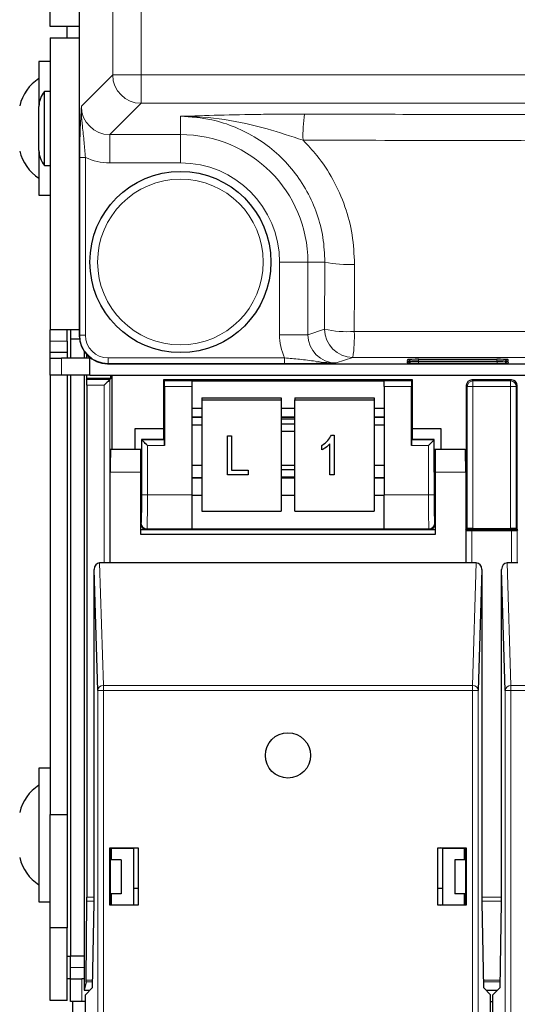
# Paper-space layout 'Blatt3' of a CAD drawing. Header units: millimetres. Extents: x 5 to 418, y 2 to 292.
# Tile 4 of 50: x 54 to 65, y 117 to 139. Entities that reach past the tile are written whole.
import ezdxf

# ---------------------------------------------------------------- set-up
doc = ezdxf.new("R2010")
doc.units = ezdxf.units.MM

psp = doc.layouts.new('Blatt3')

# ---------------------------------------------------------------- linework, layer by layer
at = {"color": 7, "linetype": 'Continuous', "lineweight": 25}
for p, q in [((55.4576, 214.5853), (55.4576, 131.8449)), ((54.8168, 138.6651), (54.8168, 209.9151)), ((55.4576, 138.6651), (54.8168, 138.6651)), ((55.1918, 138.4151), (55.1918, 138.6651)), ((54.8168, 138.4151), (54.8168, 131.9651)), ((54.8168, 138.4151), (55.4576, 138.4151)), ((54.8168, 137.8901), (54.5668, 137.8901)), ((54.5668, 137.8901), (54.5668, 136.9006)), ((54.8168, 137.2313), (54.6918, 137.2313)), ((54.6918, 137.0625), (54.6918, 137.2313)), ((54.6918, 135.5988), (54.6918, 137.0625)), ((54.5668, 136.8002), (54.5668, 136.9006)), ((54.5668, 135.9295), (54.5668, 136.8002)), ((54.5668, 135.9295), (54.5668, 134.9401)), ((54.6918, 135.5988), (54.8168, 135.5988)), ((54.5668, 134.9401), (54.8168, 134.9401)), ((55.4576, 131.9651), (54.8168, 131.9651)), ((54.8168, 131.7151), (54.8168, 131.9651)), ((55.1918, 131.7151), (55.1918, 131.9651)), ((55.2668, 131.9651), (55.2668, 131.7651)), ((55.4628, 131.7651), (55.2668, 131.7651)), ((55.2668, 131.7651), (55.2668, 131.3401)), ((55.4576, 131.8449), (55.4576, 131.8449)), ((54.8168, 131.4651), (54.8168, 131.7151)), ((55.1918, 131.7151), (55.1918, 131.4651)), ((55.1918, 131.4651), (54.8168, 131.4651)), ((54.8168, 131.3401), (54.8168, 131.4651)), ((54.8168, 130.9651), (54.8168, 131.3401)), ((54.8168, 131.3401), (55.0668, 131.3401)), ((55.6918, 131.3401), (55.0668, 131.3401)), ((55.1918, 131.4651), (55.1918, 131.3401)), ((55.5668, 131.4923), (55.5668, 131.3401)), ((55.6153, 131.4302), (55.6153, 131.3401)), ((55.6918, 130.9651), (55.6918, 131.3575)), ((62.9532, 131.3174), (64.6804, 131.3174)), ((64.9118, 131.3146), (64.9137, 131.3145)), ((56.0828, 131.2203), (95.5689, 131.2203)), ((62.9509, 131.2738), (64.6827, 131.2738)), ((64.9141, 131.271), (64.916, 131.2709)), ((55.0668, 130.9651), (54.8168, 130.9651)), ((54.8168, 130.9651), (54.8168, 121.2651)), ((55.6918, 130.9651), (55.0668, 130.9651)), ((55.1918, 130.9651), (55.1918, 121.2651)), ((55.2668, 130.9651), (55.2668, 118.1401)), ((55.5668, 130.9651), (55.5668, 117.3901)), ((55.6153, 130.9651), (55.6153, 130.8901)), ((55.6153, 130.8901), (55.6208, 130.8682)), ((56.1533, 130.8901), (55.6153, 130.8901)), ((55.6918, 130.9651), (97.1418, 130.9651)), ((56.1314, 130.8682), (56.1533, 130.8901)), ((56.1533, 130.8901), (56.1533, 130.9651)), ((56.1793, 130.9651), (56.1793, 129.3228)), ((57.3168, 130.8617), (57.3168, 129.7877)), ((57.3386, 130.8398), (57.3168, 130.8617)), ((62.8168, 130.8617), (57.3168, 130.8617)), ((62.7949, 130.8398), (62.8168, 130.8617)), ((62.8168, 129.7877), (62.8168, 130.8617)), ((65.0043, 130.8617), (64.1293, 130.8617)), ((55.6213, 130.7432), (55.6213, 119.4418)), ((57.3408, 130.7149), (57.3408, 129.4149)), ((57.9418, 130.8421), (62.1918, 130.8421)), ((57.9418, 130.8421), (57.9418, 130.8398)), ((57.9418, 130.8398), (57.9418, 130.7149)), ((57.9418, 130.7149), (57.9418, 128.3227)), ((62.1918, 130.8421), (62.1918, 130.8398)), ((62.1918, 130.7149), (62.1918, 130.8398)), ((62.1918, 130.7149), (62.1918, 128.3227)), ((62.7928, 129.4149), (62.7928, 130.7149)), ((64.0043, 130.7367), (64.0043, 127.5617)), ((65.1293, 127.5617), (65.1293, 130.7367)), ((58.1668, 130.4682), (59.9168, 130.4682)), ((58.1668, 130.4682), (58.1668, 130.4247)), ((59.9168, 130.4682), (59.9168, 130.4247)), ((60.2168, 130.4682), (61.9668, 130.4682)), ((60.2168, 130.4682), (60.2168, 130.4247)), ((61.9668, 130.4682), (61.9668, 130.4247)), ((57.9418, 130.2421), (58.1668, 130.2421)), ((58.1668, 130.4247), (59.9168, 130.4247)), ((58.1668, 130.4247), (58.1668, 127.9627)), ((59.9168, 130.4247), (59.9168, 127.9627)), ((59.9168, 130.2421), (60.2168, 130.2421)), ((60.2168, 130.4247), (61.9668, 130.4247)), ((60.2168, 127.9627), (60.2168, 130.4247)), ((61.9668, 130.4247), (61.9668, 127.9627)), ((61.9668, 130.2421), (62.1918, 130.2421)), ((57.9418, 130.0416), (58.1668, 130.0416)), ((59.9168, 130.0416), (60.2168, 130.0416)), ((60.2168, 129.9959), (59.9168, 129.9959)), ((61.9668, 130.0416), (62.1918, 130.0416)), ((56.6918, 129.7877), (57.3168, 129.7877)), ((56.6918, 129.3228), (56.6918, 129.7877)), ((57.3168, 129.7877), (57.3168, 129.5617)), ((57.9418, 129.8694), (58.1668, 129.8694)), ((60.2168, 129.8819), (59.9168, 129.8819)), ((61.9668, 129.8694), (62.1918, 129.8694)), ((62.8168, 129.5617), (62.8168, 129.7877)), ((62.8168, 129.7877), (63.4418, 129.7877)), ((63.4418, 129.7877), (63.4418, 129.3228)), ((57.3386, 129.5398), (57.3168, 129.5617)), ((57.3168, 129.5617), (57.3168, 129.5438)), ((58.7298, 129.6295), (58.8207, 129.6295)), ((58.7298, 129.629), (58.7298, 129.6295)), ((58.7298, 129.629), (58.8207, 129.629)), ((58.7298, 128.7673), (58.7298, 129.629)), ((58.8207, 129.629), (58.8207, 129.6295)), ((58.8207, 129.629), (58.8207, 128.8681)), ((59.9168, 129.7282), (60.2168, 129.7282)), ((61.0264, 129.6407), (61.0854, 129.6407)), ((61.0264, 129.6402), (61.0264, 129.6407)), ((61.0264, 129.6402), (61.0854, 129.6402)), ((61.0854, 129.6402), (61.0854, 129.6407)), ((61.0854, 129.6402), (61.0854, 128.7673)), ((62.7949, 129.5398), (62.8168, 129.5617)), ((62.8168, 129.5438), (62.8168, 129.5617)), ((57.3168, 129.5438), (56.8347, 129.5438)), ((56.8386, 129.5398), (56.8347, 129.5438)), ((56.8347, 129.5438), (56.8347, 128.8228)), ((60.8127, 129.4164), (60.8127, 129.4169)), ((60.8127, 129.3157), (60.8127, 129.4164)), ((60.9945, 128.7673), (60.9945, 129.45)), ((63.2989, 129.5438), (62.8168, 129.5438)), ((63.2949, 129.5398), (63.2989, 129.5438)), ((63.2989, 128.8228), (63.2989, 129.5438)), ((56.8168, 129.3228), (56.1505, 129.3228)), ((56.8347, 129.3228), (56.8168, 129.3228)), ((56.8168, 128.8228), (56.8168, 129.3228)), ((63.3168, 129.3228), (63.2989, 129.3228)), ((63.3168, 129.3228), (63.3168, 128.8228)), ((63.9831, 129.3228), (63.3168, 129.3228)), ((58.1668, 128.9713), (57.9418, 128.9713)), ((60.2168, 128.9713), (59.9168, 128.9713)), ((62.1918, 128.9713), (61.9668, 128.9713)), ((56.1418, 126.8228), (56.1418, 128.8228)), ((56.8168, 127.4478), (56.8168, 128.8228)), ((58.1668, 128.7013), (57.9418, 128.7013)), ((59.1843, 128.7673), (58.7298, 128.7673)), ((58.8207, 128.8685), (59.1843, 128.8685)), ((58.8207, 128.8681), (59.1843, 128.8681)), ((59.1843, 128.8681), (59.1843, 128.8685)), ((59.1843, 128.8681), (59.1843, 128.7673)), ((60.2168, 128.8763), (59.9168, 128.8763)), ((59.9168, 128.7226), (60.2168, 128.7226)), ((60.2168, 128.7013), (59.9168, 128.7013)), ((61.0854, 128.7673), (60.9945, 128.7673)), ((62.1918, 128.7013), (61.9668, 128.7013)), ((63.3168, 128.8228), (63.3168, 127.4478)), ((63.9918, 128.8228), (63.9918, 126.8228)), ((56.8168, 128.3228), (56.8259, 128.3228)), ((57.9418, 128.3227), (57.9418, 127.5728)), ((57.9418, 128.3185), (58.1668, 128.3185)), ((59.9168, 128.3185), (60.2168, 128.3185)), ((61.9668, 128.3185), (62.1918, 128.3185)), ((62.1918, 127.5728), (62.1918, 128.3227)), ((63.3076, 128.3228), (63.3168, 128.3228)), ((58.1668, 127.9627), (59.9168, 127.9627)), ((60.2168, 127.9627), (61.9668, 127.9627)), ((56.8168, 127.5617), (56.9418, 127.5617)), ((63.3168, 127.4478), (56.8168, 127.4478)), ((56.9418, 127.5617), (63.1918, 127.5617)), ((57.9418, 127.5728), (57.9418, 127.5713)), ((57.9418, 127.5713), (62.1918, 127.5713)), ((62.1918, 127.5728), (62.1918, 127.5713)), ((63.1918, 127.5617), (63.3168, 127.5617)), ((63.9918, 127.5617), (64.0043, 127.5617)), ((64.0021, 127.5398), (63.9918, 127.5502)), ((64.0261, 127.5836), (64.0043, 127.5617)), ((64.0043, 127.5617), (65.1293, 127.5617)), ((64.1271, 127.5377), (65.0064, 127.5377)), ((64.1511, 127.5857), (64.9824, 127.5857)), ((65.1074, 127.5836), (65.1293, 127.5617)), ((65.1293, 127.5617), (65.1418, 127.5617)), ((65.1418, 127.5502), (65.1314, 127.5398)), ((56.1418, 126.8228), (55.9077, 126.8228)), ((63.9918, 126.8228), (56.1418, 126.8228)), ((64.2259, 126.8228), (63.9918, 126.8228)), ((65.1418, 126.8228), (64.9077, 126.8228)), ((55.8646, 124.0083), (55.7838, 126.6798)), ((55.7838, 119.3228), (55.7838, 126.6798)), ((64.3498, 126.6798), (64.269, 124.0083)), ((64.3498, 126.6798), (64.3498, 119.3228)), ((64.8646, 124.0083), (64.7838, 126.6798)), ((64.7838, 119.3228), (64.7838, 126.6798)), ((54.8168, 122.2901), (54.5668, 122.2901)), ((54.5668, 122.2901), (54.5668, 119.3401)), ((54.8168, 121.2651), (55.1918, 121.2651)), ((54.8168, 118.7651), (54.8168, 121.2651)), ((55.1918, 121.2651), (55.1918, 118.7651)), ((56.1318, 119.2628), (56.1318, 120.5328)), ((56.1318, 120.5328), (56.1401, 120.5245)), ((56.1318, 120.5328), (56.7568, 120.5328)), ((56.1401, 120.5245), (56.1401, 119.3228)), ((56.1418, 120.5245), (56.1401, 120.5245)), ((56.1418, 120.5245), (56.1673, 120.522)), ((56.1537, 120.5151), (56.1613, 120.5226)), ((56.1537, 120.5151), (56.1537, 120.2651)), ((56.1673, 120.522), (56.6543, 120.5228)), ((56.1673, 120.2651), (56.1673, 120.522)), ((56.6543, 120.5228), (56.6999, 120.532)), ((56.6543, 120.5228), (56.6543, 119.2728)), ((56.6999, 120.532), (56.7559, 120.532)), ((56.7568, 120.5328), (56.7559, 120.532)), ((56.7559, 120.532), (56.7559, 119.2637)), ((56.7568, 120.5328), (56.7568, 119.2628)), ((63.3768, 120.5328), (63.3777, 120.532)), ((63.3768, 120.5328), (64.0018, 120.5328)), ((63.3768, 119.2628), (63.3768, 120.5328)), ((63.3777, 120.532), (63.4337, 120.532)), ((63.3777, 119.2637), (63.3777, 120.532)), ((63.4793, 120.5228), (63.4337, 120.532)), ((63.4793, 120.5228), (63.9663, 120.522)), ((63.4793, 120.5228), (63.4793, 119.2728)), ((63.9918, 120.5245), (63.9663, 120.522)), ((63.9663, 120.2651), (63.9663, 120.522)), ((63.9723, 120.5226), (63.9798, 120.5151)), ((63.9798, 120.2651), (63.9798, 120.5151)), ((63.9935, 120.5245), (63.9918, 120.5245)), ((64.0018, 120.5328), (63.9935, 120.5245)), ((63.9935, 119.3228), (63.9935, 120.5245)), ((64.0018, 120.5328), (64.0018, 119.2628)), ((56.3793, 120.2651), (56.1401, 120.2651)), ((56.3793, 120.2651), (56.3793, 119.5151)), ((63.7543, 120.2651), (63.7543, 119.5151)), ((63.9935, 120.2651), (63.7543, 120.2651)), ((56.6543, 119.6401), (56.7559, 119.6401)), ((63.3777, 119.6401), (63.4793, 119.6401)), ((54.5668, 119.3401), (54.8168, 119.3401)), ((55.6136, 117.6123), (55.6212, 119.3534)), ((56.3793, 119.5151), (56.1401, 119.5151)), ((56.1537, 119.5151), (56.1537, 119.2723)), ((56.1673, 119.2737), (56.1673, 119.5151)), ((63.9935, 119.5151), (63.7543, 119.5151)), ((63.9663, 119.2737), (63.9663, 119.5151)), ((63.9798, 119.2723), (63.9798, 119.5151)), ((55.7511, 117.4478), (55.7838, 119.3228)), ((56.1318, 119.2628), (56.1402, 119.2712)), ((56.7568, 119.2628), (56.1318, 119.2628)), ((56.1401, 119.3228), (56.1402, 119.2712)), ((56.1402, 119.2712), (56.1427, 119.2712)), ((56.1673, 119.2737), (56.1427, 119.2712)), ((56.1673, 119.2737), (56.6543, 119.2728)), ((56.6999, 119.2637), (56.6543, 119.2728)), ((56.7559, 119.2637), (56.6999, 119.2637)), ((56.7568, 119.2628), (56.7559, 119.2637)), ((63.3768, 119.2628), (63.3777, 119.2637)), ((64.0018, 119.2628), (63.3768, 119.2628)), ((63.4337, 119.2637), (63.3777, 119.2637)), ((63.4337, 119.2637), (63.4793, 119.2728)), ((63.4793, 119.2728), (63.9663, 119.2737)), ((63.9663, 119.2737), (63.9909, 119.2712)), ((63.9909, 119.2712), (63.9934, 119.2712)), ((63.9934, 119.2712), (63.9935, 119.3228)), ((64.0018, 119.2628), (63.9934, 119.2712)), ((64.3498, 119.3228), (64.3825, 117.4478)), ((64.7511, 117.4478), (64.7838, 119.3228)), ((55.1918, 118.7651), (54.8168, 118.7651)), ((54.8168, 117.1651), (54.8168, 118.7651)), ((55.1918, 117.1651), (55.1918, 118.7651)), ((55.1918, 118.1401), (55.2668, 118.1401)), ((55.5668, 118.1401), (55.2668, 118.1401)), ((55.2668, 117.8901), (55.2668, 118.1401)), ((55.2668, 117.6401), (55.2668, 117.8901)), ((55.2668, 117.6401), (55.1918, 117.6401)), ((55.2668, 117.1401), (55.2668, 117.6401)), ((55.2668, 117.6401), (55.5168, 117.6401)), ((55.5668, 117.6401), (55.5168, 117.6401)), ((55.6132, 117.5757), (55.5668, 117.3901)), ((55.5668, 117.3901), (55.6933, 117.3901)), ((55.5918, 117.2886), (55.7511, 117.4478)), ((64.3825, 117.4478), (64.5418, 117.2886)), ((64.4403, 117.3901), (64.6933, 117.3901)), ((64.5918, 117.2886), (64.7511, 117.4478)), ((55.5918, 100.6979), (55.5918, 117.2886)), ((64.5418, 100.6979), (64.5418, 117.2886)), ((64.5918, 100.6979), (64.5918, 117.2886)), ((55.1918, 117.1651), (54.8168, 117.1651)), ((55.5168, 117.1401), (55.2668, 117.1401)), ((55.3168, 108.9018), (55.3168, 117.1401)), ((55.5918, 117.1401), (55.5168, 117.1401)), ((64.5418, 117.1401), (64.5918, 117.1401))]:
    psp.add_line(p, q, dxfattribs=at)
at = {"color": 7, "linetype": 'Continuous', "lineweight": 18}
for p, q in [((55.4576, 214.5853), (55.4576, 131.8449)), ((56.1969, 137.5943), (56.1969, 214.339)), ((56.821, 214.339), (56.821, 137.5943)), ((55.5056, 136.903), (56.1969, 137.5943)), ((56.821, 137.5943), (56.1969, 137.5943)), ((56.821, 137.5943), (96.5626, 137.5943)), ((56.821, 137.5943), (56.821, 136.9701)), ((56.821, 136.9701), (56.1297, 136.2789)), ((96.5626, 136.9701), (56.821, 136.9701)), ((57.6918, 136.682), (57.6918, 136.2789)), ((56.1297, 136.2789), (57.6918, 136.2789)), ((56.1297, 136.2789), (56.1297, 135.6547)), ((57.6918, 136.2789), (57.6918, 135.6547)), ((55.4683, 131.8484), (55.4683, 135.7757)), ((55.4683, 135.7757), (55.5932, 135.7757)), ((55.5932, 135.7757), (55.5932, 131.8484)), ((57.6918, 135.6547), (56.1297, 135.6547)), ((60.5056, 133.4651), (59.8814, 133.4651)), ((59.8814, 131.8608), (59.8814, 133.4651)), ((60.8815, 133.4651), (60.5056, 133.4651)), ((60.5056, 133.4651), (60.5056, 131.8608)), ((60.875, 131.9839), (60.8815, 133.4651)), ((60.5056, 131.8608), (60.875, 131.9839)), ((55.4576, 131.8449), (55.4683, 131.8484)), ((55.4683, 131.8484), (55.5932, 131.8484)), ((60.5056, 131.8608), (59.8814, 131.8608)), ((54.8168, 131.7151), (55.1918, 131.7151)), ((55.0668, 131.3401), (55.0668, 130.9651)), ((56.0934, 131.2238), (56.0934, 131.3488)), ((56.0934, 131.3488), (59.9913, 131.3488)), ((59.9913, 131.2238), (59.9913, 131.3488)), ((61.4992, 131.359), (61.132, 131.2367)), ((62.7017, 131.2829), (62.7033, 131.3131)), ((62.7241, 131.3148), (62.7033, 131.3131)), ((62.9511, 131.2785), (62.9511, 131.3174)), ((64.6824, 131.2785), (64.6824, 131.3174)), ((64.9303, 131.3131), (64.9095, 131.3148)), ((64.9303, 131.3131), (64.9319, 131.2829)), ((56.0934, 131.2238), (56.0828, 131.2203)), ((59.9913, 131.2238), (56.0934, 131.2238)), ((62.6994, 131.2392), (62.701, 131.2695)), ((62.7218, 131.2712), (62.701, 131.2695)), ((62.9489, 131.2349), (62.9489, 131.2738)), ((64.6847, 131.2349), (62.9489, 131.2349)), ((64.6824, 131.2785), (62.9511, 131.2785)), ((64.6847, 131.2349), (64.6847, 131.2738)), ((64.9326, 131.2695), (64.9118, 131.2712)), ((64.9326, 131.2695), (64.9341, 131.2392)), ((55.6208, 130.8682), (56.1314, 130.8682)), ((56.1314, 130.8682), (56.1314, 126.8228)), ((64.1293, 130.8617), (64.1511, 130.8398)), ((64.9824, 130.8398), (65.0043, 130.8617)), ((56.0064, 130.7432), (55.6213, 130.7432)), ((56.0064, 126.8228), (56.0064, 130.7432)), ((57.3386, 130.8398), (57.9418, 130.8398)), ((57.9418, 130.7149), (57.3408, 130.7149)), ((62.1918, 130.8398), (62.7949, 130.8398)), ((62.7928, 130.7149), (62.1918, 130.7149)), ((64.0261, 130.7149), (64.0043, 130.7367)), ((64.0261, 130.7149), (64.1511, 130.7149)), ((64.0261, 127.5836), (64.0261, 130.7149)), ((64.1511, 130.7149), (64.1511, 130.8398)), ((64.1511, 130.8398), (64.9824, 130.8398)), ((64.9824, 130.7149), (64.1511, 130.7149)), ((64.1511, 130.7149), (64.1511, 127.5857)), ((64.9824, 130.7149), (64.9824, 130.8398)), ((64.9824, 130.7149), (65.1074, 130.7149)), ((64.9824, 127.5857), (64.9824, 130.7149)), ((65.1293, 130.7367), (65.1074, 130.7149)), ((65.1074, 130.7149), (65.1074, 127.5836)), ((57.9418, 130.0446), (58.1668, 130.0446)), ((59.9168, 130.0446), (60.2168, 130.0446)), ((61.9668, 130.0446), (62.1918, 130.0446)), ((56.8386, 128.3227), (56.8386, 129.5398)), ((56.8386, 129.5398), (57.3386, 129.5398)), ((56.9636, 129.4149), (56.9636, 128.3227)), ((57.3408, 129.4149), (56.9636, 129.4149)), ((63.1699, 129.4149), (62.7928, 129.4149)), ((62.7949, 129.5398), (63.2949, 129.5398)), ((63.1699, 128.3227), (63.1699, 129.4149)), ((63.2949, 129.5398), (63.2949, 128.3227)), ((56.8168, 128.8228), (56.1418, 128.8228)), ((57.9418, 128.6896), (58.1668, 128.6896)), ((59.9168, 128.6896), (60.2168, 128.6896)), ((61.9668, 128.6896), (62.1918, 128.6896)), ((63.9918, 128.8228), (63.3168, 128.8228)), ((56.9636, 128.3227), (56.8386, 128.3227)), ((56.9636, 128.3227), (57.9418, 128.3227)), ((62.1918, 128.3227), (63.1699, 128.3227)), ((63.2949, 128.3227), (63.1699, 128.3227)), ((56.8168, 127.6867), (56.8279, 127.6978)), ((63.3056, 127.6978), (63.3168, 127.6867)), ((56.9529, 127.5728), (56.9418, 127.5617)), ((57.9418, 127.5728), (56.9529, 127.5728)), ((63.1807, 127.5728), (62.1918, 127.5728)), ((63.1918, 127.5617), (63.1807, 127.5728)), ((64.0021, 126.8228), (64.0021, 127.5398)), ((64.1271, 127.5377), (64.1271, 126.8228)), ((65.0064, 126.8228), (65.0064, 127.5377)), ((65.1314, 127.5398), (65.1314, 126.8228)), ((55.9077, 126.8228), (55.9895, 124.1165)), ((64.144, 124.1165), (64.2259, 126.8228)), ((64.9077, 126.8228), (64.9895, 124.1165)), ((55.9895, 124.0083), (55.8646, 124.0083)), ((55.8646, 100.4251), (55.8646, 124.0083)), ((55.9895, 124.0083), (55.9895, 124.1165)), ((55.9895, 124.1165), (64.144, 124.1165)), ((55.9895, 124.0083), (55.9895, 100.4251)), ((64.144, 124.0083), (55.9895, 124.0083)), ((64.144, 124.0083), (64.144, 124.1165)), ((64.144, 100.4251), (64.144, 124.0083)), ((64.144, 124.0083), (64.269, 124.0083)), ((64.269, 124.0083), (64.269, 100.4251)), ((64.9895, 124.0083), (64.8646, 124.0083)), ((64.8646, 100.4251), (64.8646, 124.0083)), ((64.9895, 124.0083), (64.9895, 124.1165)), ((64.9895, 124.1165), (73.144, 124.1165)), ((64.9895, 124.0083), (64.9895, 100.4251)), ((73.144, 124.0083), (64.9895, 124.0083)), ((55.7838, 119.3534), (55.6212, 119.3534)), ((55.6213, 119.4418), (55.7838, 119.4418)), ((64.3498, 119.4418), (64.7838, 119.4418)), ((64.7838, 119.3534), (64.3498, 119.3534)), ((55.2668, 117.8901), (55.5668, 117.8901)), ((55.5168, 117.6401), (55.5168, 117.1401)), ((55.6136, 117.6123), (55.7539, 117.6123)), ((64.3796, 117.6123), (64.7539, 117.6123)), ((55.7533, 117.5757), (55.6132, 117.5757)), ((64.7533, 117.5757), (64.3803, 117.5757))]:
    psp.add_line(p, q, dxfattribs=at)
at = {"color": 7, "linetype": 'Continuous', "lineweight": 25, "flags": 128}
for points in [[(56.1314, 130.8682), (56.1287, 130.8654), (56.1213, 130.8581), (56.1096, 130.8464), (56.0941, 130.8308), (56.0752, 130.812), (56.0538, 130.7906), (56.0306, 130.7673), (56.0064, 130.7432)], [(56.9636, 129.4149), (56.9395, 129.439), (56.9163, 129.4622), (56.8949, 129.4836), (56.876, 129.5025), (56.8605, 129.518), (56.8488, 129.5297), (56.8414, 129.5371), (56.8386, 129.5398)], [(63.2949, 129.5398), (63.2922, 129.5371), (63.2848, 129.5297), (63.2731, 129.518), (63.2576, 129.5025), (63.2387, 129.4836), (63.2173, 129.4622), (63.1941, 129.439), (63.1699, 129.4149)]]:
    psp.add_lwpolyline(points, dxfattribs=at)
at = {"color": 7, "linetype": 'Continuous', "lineweight": 25}
for centre, radius in [((57.6918, 133.4651), 2), ((60.0668, 122.5728), 0.5)]:
    psp.add_circle(centre, radius, dxfattribs=at)
at = {"color": 7, "linetype": 'Continuous', "lineweight": 18}
psp.add_circle((57.6918, 133.4651), 1.8293, dxfattribs=at)
at = {"color": 7, "linetype": 'Continuous', "lineweight": 25}
for centre, radius, start, end in [((55.1132, 136.6775), 1, 123.11889, 166.25869), ((55.0668, 136.9006), 0.5, 138.59038, 180), ((55.1132, 136.1526), 1, 193.74131, 236.88111), ((55.0668, 135.9295), 0.5, 180, 221.40962), ((55.1132, 121.0775), 1, 123.11889, 166.25869), ((55.1132, 120.5526), 1, 193.74131, 236.88111)]:
    psp.add_arc(centre, radius, start, end, dxfattribs=at)
at = {"color": 7, "linetype": 'Continuous', "lineweight": 18}
for centre, radius, start, end in [((56.823, 137.5963), 0.6262, 180.18386, 269.81649), ((63.3582, 136.2719), 2.9608, 171.0769, 182.24686), ((57.6918, 133.4651), 2.8138, 0, 90), ((57.6918, 133.4651), 2.1897, 0, 90), ((61.3885, 135.743), 2.3337, 257.45228, 273.64647), ((61.3821, 134.2094), 2.2825, 257.16482, 273.7268), ((61.5002, 131.9842), 0.6252, 180.02616, 269.90378), ((58.6239, 131.8032), 2.9094, 351.21746, 2.53117), ((62.7017, 131.4079), 0.125, 269.99683, 312.89849), ((64.9318, 131.4079), 0.125, 227.1004, 270.00428), ((62.6994, 131.3643), 0.125, 270.00304, 312.95118), ((64.9341, 131.3643), 0.125, 227.04789, 269.99703), ((64.1512, 130.7148), 0.125, 90.01785, 179.9813), ((64.9824, 130.7148), 0.125, 0.01785, 89.98301), ((56.9529, 127.6979), 0.125, 180.01868, 269.97961), ((63.1806, 127.6979), 0.125, 270.02039, 359.97961), ((55.9829, 123.9979), 0.1187, 86.77432, 175.02167), ((64.1507, 123.9979), 0.1188, 4.98051, 93.22435), ((64.9829, 123.9979), 0.1188, 86.77565, 175.01949)]:
    psp.add_arc(centre, radius, start, end, dxfattribs=at)
for centre, major_axis, ratio, start_param, end_param in [((56.1332, 136.9064), (0.4456, 0.4456), 0.9918461, 2.357564, 3.9256213), ((56.1332, 136.9064), (0.8863, 0.8863), 0.9972647, 3.4823146, 3.9256213), ((56.0938, 131.8489), (0.5935, 0.1977), 0.9990857, 2.8205423, 4.3904252), ((56.0938, 131.8489), (-0.4751, -0.1582), 0.9984779, 5.962135, 7.5320179), ((61.1332, 131.862), (-1.1878, -0.3956), 0.9984779, 5.962135, 6.3841926), ((61.1332, 131.862), (0.5957, 0.1984), 0.9954497, 2.8205423, 4.3904252), ((62.9536, 131.3131), (0.2503, 0), 0.0174391, 2.8618814, 3.1406793), ((64.6799, 131.3131), (0.2503, 0), 0.0174391, 0.0009134, 0.2892288), ((62.9514, 131.2695), (0.2503, 0), 0.0174391, 2.8618814, 3.1406793), ((64.6815, 131.2829), (0.2503, 0), 0.0174709, 5.2588301, 6.284102), ((64.6838, 131.2392), (0.2503, 0), 0.0174709, 5.2588301, 6.284102), ((64.6822, 131.2695), (0.2503, 0), 0.0174391, 0.0009134, 0.2892288), ((56.8277, 128.3227), (0, 0.625), 0.0174551, 3.1590459, 4.712389), ((56.9527, 128.3227), (0, 0.75), 0.0145459, 3.1590459, 4.712389), ((63.1809, 128.3227), (0, 0.75), 0.0145459, 1.5707963, 3.1241394), ((63.3058, 128.3227), (0, 0.625), 0.0174551, 1.5707963, 3.1241394)]:
    psp.add_ellipse(centre, major_axis=major_axis, ratio=ratio, start_param=start_param, end_param=end_param, dxfattribs=at)
at = {"color": 7, "linetype": 'Continuous', "lineweight": 25}
for centre, major_axis, ratio, start_param, end_param in [((56.0834, 131.8454), (0.5937, 0.1978), 0.9987209, 2.8205423, 4.3904252), ((62.9536, 131.3131), (0.2503, 0), 0.0174391, 1.572622, 2.8618814), ((64.6799, 131.3131), (0.2503, 0), 0.0174391, 0.2892288, 1.5689707), ((62.9498, 131.2392), (0.2503, 0), 0.0174709, 3.1406759, 4.7087332), ((62.9521, 131.2829), (0.2503, 0), 0.0174709, 3.1406759, 4.7087332), ((62.9514, 131.2695), (0.2503, 0), 0.0174391, 1.572622, 2.8618814), ((64.6815, 131.2829), (0.2503, 0), 0.0174709, 4.7160448, 5.2588301), ((64.6822, 131.2695), (0.2503, 0), 0.0174391, 0.2892288, 1.5689707), ((64.6838, 131.2392), (0.2503, 0), 0.0174709, 4.7160448, 5.2588301), ((55.6208, 130.7432), (0, 0.125), 0.0043634, 4.712389, 6.265732), ((64.1293, 130.7367), (-0.0884, 0.0884), 0.9996955, 5.4979394, 7.0684312), ((65.0043, 130.7367), (0.0884, 0.0884), 0.9996955, 5.4979394, 7.0684312), ((57.3386, 130.7149), (0, 0.125), 0.0174551, 4.712389, 6.265732), ((62.795, 130.7149), (0, 0.125), 0.0174551, 0.0174533, 1.5707963), ((57.3386, 129.4149), (0, 0.125), 0.0174551, 4.712389, 6.265732), ((62.795, 129.4149), (0, 0.125), 0.0174551, 0.0174533, 1.5707963), ((56.1505, 128.8228), (0, 0.5), 0.0174551, 0, 1.5707963), ((63.9831, 128.8228), (0, 0.5), 0.0174551, 4.712389, 6.2831853), ((56.8259, 128.8228), (0, 0.5), 0.0174551, 3.1415927, 4.712389), ((63.3076, 128.8228), (0, 0.5), 0.0174551, 1.5707963, 3.1415927), ((56.9418, 127.6867), (-0.0884, -0.0884), 0.9996955, 5.4979394, 7.0684312), ((63.1918, 127.6867), (0.0884, -0.0884), 0.9996955, 5.4979394, 7.0684312), ((64.1271, 127.5399), (0.125, 0), 0.0174551, 3.1590459, 4.712389), ((64.1511, 127.5835), (0.125, 0), 0.0174551, 1.5707963, 3.1241394), ((64.9824, 127.5835), (0.125, 0), 0.0174551, 0.0174533, 1.5707963), ((65.0064, 127.5399), (0.125, 0), 0.0174551, 4.712389, 6.265732), ((55.9088, 126.6785), (-0.0044, 0.1443), 0.8659265, 6.2570117, 7.8190817), ((64.2248, 126.6785), (0.0044, 0.1443), 0.8659265, 4.7472889, 6.3093589), ((64.9088, 126.6785), (-0.0044, 0.1443), 0.8659265, 6.2570117, 7.8190817), ((55.6208, 119.4418), (0, 0.125), 0.0043634, 3.9269908, 4.712389), ((55.6132, 117.7007), (0, 0.125), 0.0043634, 3.1590459, 3.9269908)]:
    psp.add_ellipse(centre, major_axis=major_axis, ratio=ratio, start_param=start_param, end_param=end_param, dxfattribs=at)
at = {"color": 7, "linetype": 'Continuous', "lineweight": 18}
for points, knots in [([(55.4683, 135.7757), (55.4692, 135.9037), (55.4709, 136.1772), (55.4849, 136.5677), (55.4979, 136.7843), (55.5055, 136.9024), (55.5056, 136.903)], [0, 0, 0, 0, 0.2778334, 0.593669, 0.99801, 1, 1, 1, 1]), ([(55.5056, 136.903), (55.5056, 136.9023), (55.5031, 136.8433), (55.504, 136.6983), (55.5289, 136.4451), (55.5651, 136.1353), (55.5844, 135.8881), (55.5932, 135.7757)], [0, 0, 0, 0, 0.0019402, 0.1758588, 0.4293547, 0.7403827, 1, 1, 1, 1]), ([(57.6918, 136.682), (57.6932, 136.6821), (57.9725, 136.6909), (58.5401, 136.7081), (59.3, 136.724), (59.9433, 136.7311), (60.2686, 136.7311), (60.4332, 136.7311)], [0, 0, 0, 0, 0.0017387, 0.3327364, 0.6687088, 0.8324647, 1, 1, 1, 1]), ([(60.4332, 136.7311), (62.2126, 136.7266), (65.7715, 136.7174), (71.1166, 136.7097), (76.4654, 136.7065), (82.5303, 136.7086), (89.3092, 136.7175), (94.2981, 136.7322), (96.7932, 136.7395)], [0, 0, 0, 0, 0.1469096, 0.2938192, 0.440903, 0.587987, 0.7939335, 1, 1, 1, 1]), ([(60.3996, 136.1558), (60.1354, 136.2417), (59.563, 136.4277), (58.6631, 136.6343), (58.0187, 136.6855), (57.6937, 136.682), (57.6918, 136.682)], [0, 0, 0, 0, 0.29724144, 0.64380767, 0.99794677, 1, 1, 1, 1]), ([(60.8815, 133.4651), (60.8733, 133.6457), (60.8571, 134.0069), (60.7189, 134.5337), (60.4989, 135.0297), (60.1982, 135.4827), (59.8243, 135.8775), (59.3898, 136.206), (58.905, 136.453), (58.3374, 136.6396), (57.9238, 136.6668), (57.6918, 136.682)], [0, 0, 0, 0, 0.1076274, 0.215257, 0.3229366, 0.430617, 0.5384835, 0.6463484, 0.75421, 0.8620696, 1, 1, 1, 1]), ([(96.8322, 136.1641), (94.3335, 136.1568), (89.3347, 136.1422), (81.4701, 136.1318), (73.9639, 136.1314), (66.8203, 136.1397), (62.5401, 136.1504), (60.3996, 136.1558)], [0, 0, 0, 0, 0.2059479, 0.4120157, 0.6473558, 0.8236403, 1, 1, 1, 1]), ([(60.3996, 136.1558), (60.5044, 136.0446), (60.755, 135.7787), (61.0773, 135.2876), (61.3397, 134.698), (61.5074, 134.0653), (61.5269, 133.6332), (61.5369, 133.414)], [0, 0, 0, 0, 0.1504351, 0.3597407, 0.5750803, 0.7845182, 1, 1, 1, 1]), ([(61.5369, 133.414), (61.5351, 132.9988), (61.533, 132.5046), (61.5308, 132.0106), (61.5305, 131.9317)], [0, 0, 0, 0, 0.84036684, 1, 1, 1, 1]), ([(61.5305, 131.9317), (61.9466, 131.9313), (64.0275, 131.9295), (69.4427, 131.9259), (77.781, 131.9238), (86.3339, 131.9265), (93.4275, 131.9317), (97.1836, 131.936), (99.0617, 131.9381)], [0, 0, 0, 0, 0.0332851, 0.1664291, 0.4328793, 0.6993295, 0.8496648, 1, 1, 1, 1]), ([(59.9913, 131.3488), (60.1034, 131.3398), (60.3491, 131.32), (60.6531, 131.2769), (60.911, 131.2422), (61.063, 131.2358), (61.1314, 131.2367), (61.132, 131.2367)], [0, 0, 0, 0, 0.254223, 0.5569172, 0.8001576, 0.9980976, 1, 1, 1, 1]), ([(99.105, 131.3654), (95.9806, 131.362), (89.7316, 131.3553), (80.3307, 131.3516), (70.916, 131.3521), (64.6381, 131.3567), (61.4992, 131.359)], [0, 0, 0, 0, 0.24954868, 0.49909736, 0.74954864, 1, 1, 1, 1]), ([(61.132, 131.2367), (61.1314, 131.2367), (61.0072, 131.234), (60.7881, 131.2295), (60.3921, 131.2247), (60.1194, 131.2241), (59.9913, 131.2238)], [0, 0, 0, 0, 0.0019525, 0.4191582, 0.7271512, 1, 1, 1, 1])]:
    psp.add_open_spline(points, degree=3, knots=knots, dxfattribs=at)
at = {"color": 7, "linetype": 'Continuous', "lineweight": 25}
for points, knots in [([(62.7192, 131.3144), (62.7191, 131.3144), (62.7186, 131.3144), (62.72, 131.3144), (62.7211, 131.3145)], [0, 0, 0, 0, 0.1285619, 1, 1, 1, 1]), ([(62.7169, 131.2708), (62.7168, 131.2708), (62.7163, 131.2708), (62.7177, 131.2708), (62.7189, 131.2709)], [0, 0, 0, 0, 0.1285667, 1, 1, 1, 1]), ([(60.8127, 129.4169), (60.8624, 129.4499), (60.9511, 129.5089), (61.0034, 129.6004), (61.0264, 129.6407)], [0, 0, 0, 0, 0.560209, 1, 1, 1, 1]), ([(60.8127, 129.4164), (60.8624, 129.4495), (60.9511, 129.5085), (61.0034, 129.6), (61.0264, 129.6402)], [0, 0, 0, 0, 0.5602033, 1, 1, 1, 1]), ([(60.9945, 129.45), (60.964, 129.4203), (60.9096, 129.3672), (60.8423, 129.3314), (60.8127, 129.3157)], [0, 0, 0, 0, 0.5597568, 1, 1, 1, 1])]:
    psp.add_open_spline(points, degree=3, knots=knots, dxfattribs=at)

doc.saveas('drawing.dxf')
